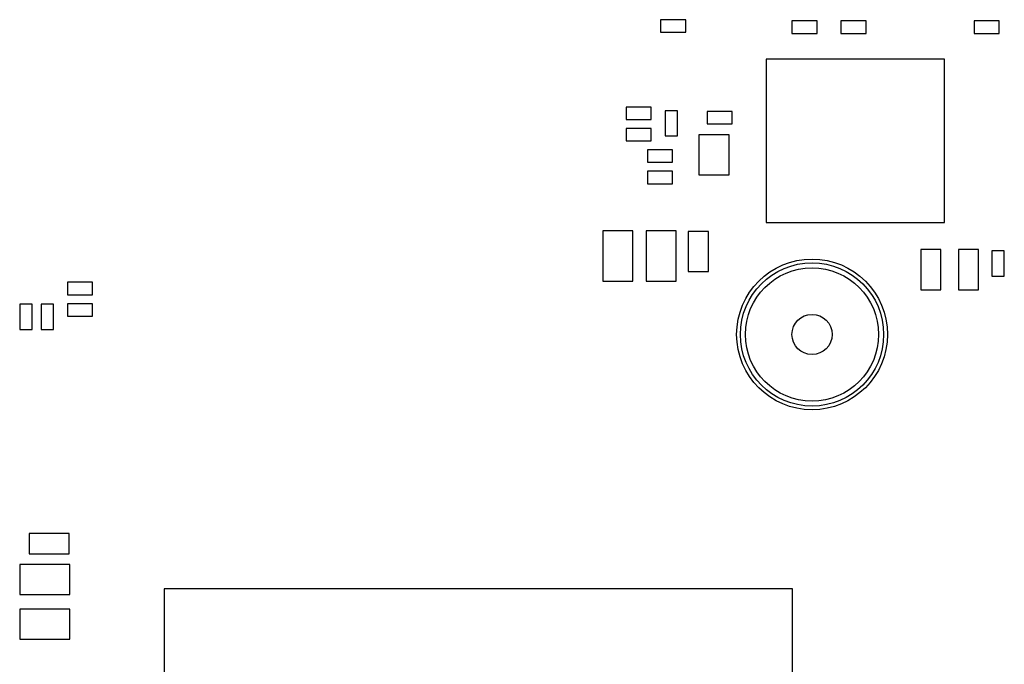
# Model space of a CAD drawing. Header units: millimetres. Extents: x 440 to 595, y -43 to 361.
# Tile 10 of 47: x 500 to 539, y 68 to 94. Entities that reach past the tile are written whole.
import ezdxf

# ---------------------------------------------------------------- set-up
doc = ezdxf.new("R2010")
doc.units = ezdxf.units.MM
doc.header["$LTSCALE"] = 16.335
doc.layers.get('0').update_dxf_attribs({"linetype": 'CONTINUOUS'})

msp = doc.modelspace()

# ---------------------------------------------------------------- linework, layer by layer
at = {"linetype": 'Continuous'}
for p, q in [((525.0466, 94.043), (525.0466, 93.543)), ((526.0466, 94.043), (525.0466, 94.043)), ((526.0466, 93.543), (526.0466, 94.043)), ((530.2716, 93.993), (530.2716, 93.493)), ((531.2716, 93.993), (530.2716, 93.993)), ((531.2716, 93.493), (531.2716, 93.993)), ((532.2216, 93.993), (532.2216, 93.493)), ((533.2216, 93.993), (532.2216, 93.993)), ((533.2216, 93.493), (533.2216, 93.993)), ((537.5216, 93.993), (537.5216, 93.493)), ((538.5216, 93.993), (537.5216, 93.993)), ((538.5216, 93.493), (538.5216, 93.993)), ((525.0466, 93.543), (526.0466, 93.543)), ((530.2716, 93.493), (531.2716, 93.493)), ((532.2216, 93.493), (533.2216, 93.493)), ((537.5216, 93.493), (538.5216, 93.493)), ((529.2466, 92.468), (529.2466, 85.968)), ((536.3466, 92.468), (529.2466, 92.468)), ((536.3466, 85.968), (536.3466, 92.468)), ((523.6716, 90.568), (523.6716, 90.068)), ((524.6716, 90.568), (523.6716, 90.568)), ((524.6716, 90.068), (524.6716, 90.568)), ((525.2216, 90.418), (525.2216, 89.418)), ((525.7216, 90.418), (525.2216, 90.418)), ((525.7216, 89.418), (525.7216, 90.418)), ((526.8966, 90.393), (526.8966, 89.893)), ((527.8966, 90.393), (526.8966, 90.393)), ((527.8966, 89.893), (527.8966, 90.393)), ((523.6716, 90.068), (524.6716, 90.068)), ((523.6716, 89.718), (523.6716, 89.218)), ((524.6716, 89.718), (523.6716, 89.718)), ((524.6716, 89.218), (524.6716, 89.718)), ((526.8966, 89.893), (527.8966, 89.893)), ((525.2216, 89.418), (525.7216, 89.418)), ((526.5716, 89.468), (526.5716, 87.868)), ((527.7716, 89.468), (526.5716, 89.468)), ((527.7716, 87.868), (527.7716, 89.468)), ((523.6716, 89.218), (524.6716, 89.218)), ((524.5216, 88.868), (524.5216, 88.368)), ((525.5216, 88.868), (524.5216, 88.868)), ((525.5216, 88.368), (525.5216, 88.868)), ((524.5216, 88.368), (525.5216, 88.368)), ((524.5216, 88.018), (524.5216, 87.518)), ((525.5216, 88.018), (524.5216, 88.018)), ((525.5216, 87.518), (525.5216, 88.018)), ((526.5716, 87.868), (527.7716, 87.868)), ((524.5216, 87.518), (525.5216, 87.518)), ((529.2466, 85.968), (536.3466, 85.968)), ((522.7466, 85.643), (522.7466, 83.643)), ((523.9466, 85.643), (522.7466, 85.643)), ((523.9466, 83.643), (523.9466, 85.643)), ((524.4716, 85.643), (524.4716, 83.643)), ((525.6716, 85.643), (524.4716, 85.643)), ((525.6716, 83.643), (525.6716, 85.643)), ((526.1466, 85.618), (526.1466, 84.018)), ((526.9466, 85.618), (526.1466, 85.618)), ((526.9466, 84.018), (526.9466, 85.618)), ((536.1966, 84.893), (535.3966, 84.893)), ((535.3966, 84.893), (535.3966, 83.293)), ((536.1966, 83.293), (536.1966, 84.893)), ((537.6966, 84.893), (536.8966, 84.893)), ((536.8966, 84.893), (536.8966, 83.293)), ((537.6966, 83.293), (537.6966, 84.893)), ((538.7216, 84.843), (538.2216, 84.843)), ((538.2216, 84.843), (538.2216, 83.843)), ((538.7216, 83.843), (538.7216, 84.843)), ((526.1466, 84.018), (526.9466, 84.018)), ((538.2216, 83.843), (538.7216, 83.843)), ((501.4466, 83.593), (501.4466, 83.093)), ((502.4466, 83.593), (501.4466, 83.593)), ((502.4466, 83.093), (502.4466, 83.593)), ((522.7466, 83.643), (523.9466, 83.643)), ((524.4716, 83.643), (525.6716, 83.643)), ((501.4466, 83.093), (502.4466, 83.093)), ((535.3966, 83.293), (536.1966, 83.293)), ((536.8966, 83.293), (537.6966, 83.293)), ((499.5466, 82.718), (499.5466, 81.718)), ((500.0466, 82.718), (499.5466, 82.718)), ((500.0466, 81.718), (500.0466, 82.718)), ((500.3966, 82.718), (500.3966, 81.718)), ((500.8966, 82.718), (500.3966, 82.718)), ((500.8966, 81.718), (500.8966, 82.718)), ((501.4466, 82.743), (501.4466, 82.243)), ((502.4466, 82.743), (501.4466, 82.743)), ((502.4466, 82.243), (502.4466, 82.743)), ((501.4466, 82.243), (502.4466, 82.243)), ((499.5466, 81.718), (500.0466, 81.718)), ((500.3966, 81.718), (500.8966, 81.718)), ((499.9216, 73.593), (499.9216, 72.793)), ((501.5216, 73.593), (499.9216, 73.593)), ((501.5216, 72.793), (501.5216, 73.593)), ((499.9216, 72.793), (501.5216, 72.793)), ((499.5466, 72.368), (499.5466, 71.168)), ((501.5466, 72.368), (499.5466, 72.368)), ((501.5466, 71.168), (501.5466, 72.368)), ((505.2966, 71.393), (505.2966, 61.393)), ((530.2966, 71.393), (505.2966, 71.393)), ((530.2966, 61.393), (530.2966, 71.393)), ((499.5466, 71.168), (501.5466, 71.168)), ((499.5466, 70.593), (499.5466, 69.393)), ((501.5466, 70.593), (499.5466, 70.593)), ((501.5466, 69.393), (501.5466, 70.593)), ((499.5466, 69.393), (501.5466, 69.393))]:
    msp.add_line(p, q, dxfattribs=at)
for radius in [3, 2.85, 2.65, 0.8]:
    msp.add_circle((531.0716, 81.518), radius, dxfattribs=at)

doc.saveas('drawing.dxf')
